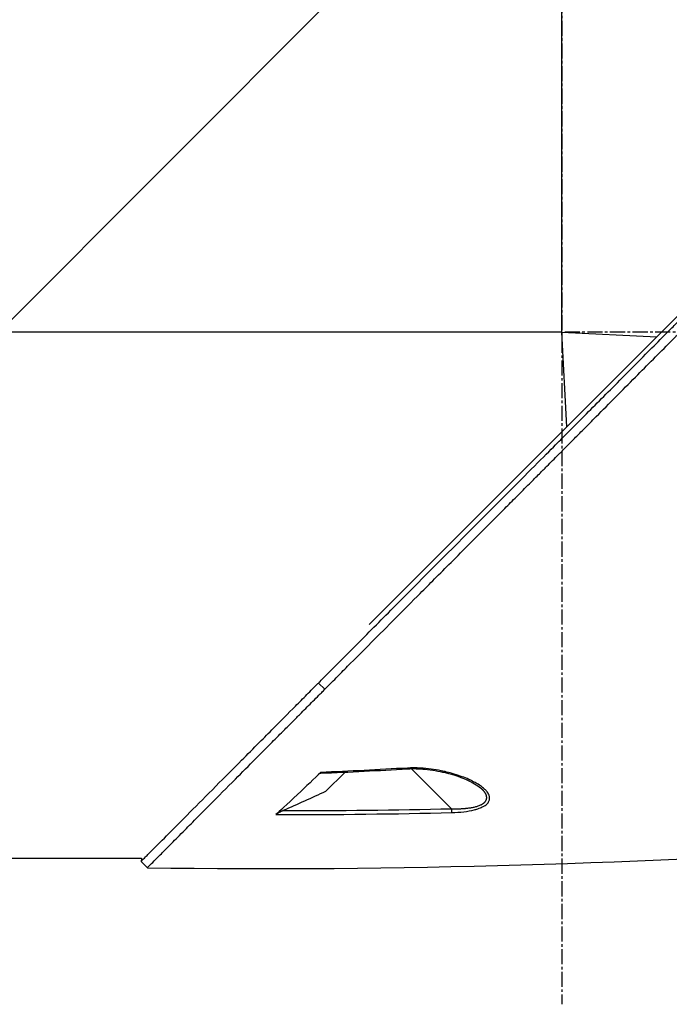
# Model space of a CAD drawing. Header units: millimetres. Extents: x 0 to 4378, y 0 to 2397.
# Tile 7 of 256: x 329 to 402, y 594 to 704. Entities that reach past the tile are written whole.
import ezdxf

# ---------------------------------------------------------------- set-up
doc = ezdxf.new("R2010")
doc.units = ezdxf.units.MM
doc.header["$LTSCALE"] = 0.2
doc.linetypes.add('CENTER2', pattern=[1.125, 0.75, -0.125, 0.125, -0.125])
doc.layers.add('02_Center Line', color=1, linetype='CENTER2')

# ---------------------------------------------------------------- blocks, each defined once
blk = doc.blocks.new('A$C30b498c3')
for p, q in [((148.4, 232.4), (85.2, 169.2)), ((148.4, 169.2), (148.4, 232.4)), ((126.79, 136.4), (190.23, 199.84)), ((148.4, 169.2), (85.2, 169.2)), ((148.94, 158.55), (148.4, 169.2)), ((148.4, 169.2), (159.05, 168.66)), ((121.78, 129.13), (121.07, 129.83)), ((121.88, 117.66), (124.06, 119.84)), ((131.43, 120.31), (131.43, 120.31)), ((131.52, 120.22), (136.01, 115.74)), ((139.39, 117.98), (139.39, 117.98)), ((137.7, 115.44), (137.7, 115.44)), ((78.7, 110.2), (101.2, 110.2)), ((101.2, 110.2), (101.17, 109.83)), ((101.17, 109.83), (101.88, 109.12))]:
    blk.add_line(p, q)
at = {"extrusion": (0, 0, -1)}
for centre, major_axis, ratio, start_param, end_param in [((131.04, 120.71), (0.029, -0.499), 0.023197, 6.283182, 6.897583), ((135.99, 115.75), (-0.012, 0.5), 0.024099, 1.596047, 2.684658)]:
    blk.add_ellipse(centre, major_axis=major_axis, ratio=ratio, start_param=start_param, end_param=end_param, dxfattribs=at)
for points, knots in [([(121.07, 129.83), (121.12, 129.87), (121.52, 130.28), (122.42, 131.19), (122.76, 131.53), (123.79, 132.56), (124.48, 133.26), (126.59, 135.37), (128.02, 136.81), (132.37, 141.18), (135.37, 144.19), (140.46, 149.29), (142.52, 151.35), (146.63, 155.47), (148.16, 157.01), (148.77, 157.62), (148.87, 157.72), (149.3, 158.16), (149.62, 158.48), (151.24, 160.1), (152.54, 161.41), (155.25, 164.14), (156.65, 165.55), (158.67, 167.58), (159.27, 168.19), (160.08, 169), (160.26, 169.19), (160.64, 169.57), (160.84, 169.76), (161.41, 170.34), (161.82, 170.75), (162.99, 171.92), (163.74, 172.68), (166.28, 175.22), (168.06, 177.01), (170.69, 179.64), (171.56, 180.51), (172.86, 181.82), (173.3, 182.25), (174.66, 183.61), (175.56, 184.52), (177.33, 186.29), (178.18, 187.14), (179.85, 188.81), (180.67, 189.63), (182.27, 191.23), (183.05, 192.01), (186.78, 195.74), (189.63, 198.59), (193.4, 202.34), (194.48, 203.43), (197.35, 206.29), (199.04, 207.97), (202.85, 211.76), (204.72, 213.62), (206.33, 215.23), (206.62, 215.52), (207.05, 215.95), (207.22, 216.11), (207.47, 216.36), (207.56, 216.45), (207.76, 216.65), (207.85, 216.74), (207.97, 216.86), (208, 216.89), (208, 216.89)], [0.000001, 0.000001, 0.000001, 0.000001, 0.020999, 0.020999, 0.03362, 0.03362, 0.058853, 0.058853, 0.10929, 0.10929, 0.210139, 0.210139, 0.277387, 0.277387, 0.343259, 0.343259, 0.357255, 0.357255, 0.400141, 0.400141, 0.572106, 0.572106, 0.758153, 0.758153, 0.839265, 0.839265, 0.865124, 0.865124, 0.885821, 0.885821, 0.936976, 0.936976, 1.031169, 1.031169, 1.255712, 1.255712, 1.367089, 1.367089, 1.423303, 1.423303, 1.543936, 1.543936, 1.662482, 1.662482, 1.779397, 1.779397, 1.892284, 1.892284, 2.327177, 2.327177, 2.51121, 2.51121, 2.83327, 2.83327, 3.318061, 3.318061, 3.439024, 3.439024, 3.529698, 3.529698, 3.597738, 3.597738, 3.699741, 3.699741, 3.801662, 3.801662, 3.801662, 3.801662]), ([(121.78, 129.13), (121.8, 129.15), (122.03, 129.37), (122.2, 129.55), (122.31, 129.66), (122.63, 129.98), (122.85, 130.19), (123.49, 130.84), (123.92, 131.28), (125.23, 132.59), (126.12, 133.48), (128.8, 136.18), (130.64, 138.02), (133.03, 140.42), (133.57, 140.96), (134.72, 142.12), (135.34, 142.74), (136.66, 144.06), (137.37, 144.77), (138.88, 146.29), (139.7, 147.11), (141.01, 148.42), (141.5, 148.92), (142.43, 149.85), (142.87, 150.29), (143.8, 151.22), (144.28, 151.71), (144.96, 152.38), (145.15, 152.58), (145.52, 152.95), (145.7, 153.12), (146.17, 153.59), (146.44, 153.87), (146.94, 154.37), (147.15, 154.58), (147.58, 155.01), (147.79, 155.23), (148.11, 155.55), (148.21, 155.64), (148.46, 155.89), (148.62, 156.05), (148.83, 156.26), (148.88, 156.31), (148.97, 156.41), (149.02, 156.45), (149.1, 156.54), (149.13, 156.57), (149.2, 156.64), (149.25, 156.68), (149.37, 156.81), (149.44, 156.88), (149.62, 157.05), (149.72, 157.16), (149.99, 157.43), (150.15, 157.59), (150.46, 157.91), (150.63, 158.07), (151.28, 158.72), (151.77, 159.22), (153.72, 161.19), (155.19, 162.67), (157.33, 164.82), (158, 165.49), (159.31, 166.81), (159.95, 167.45), (160.76, 168.26), (160.93, 168.44), (161.15, 168.66), (161.2, 168.71), (161.33, 168.84), (161.42, 168.93), (162.17, 169.68), (162.84, 170.36), (164.29, 171.81), (165.04, 172.56), (167.19, 174.72), (168.59, 176.12), (170.59, 178.12), (171.19, 178.73), (172.08, 179.61), (172.36, 179.9), (172.98, 180.52), (173.33, 180.86), (173.93, 181.47), (174.19, 181.73), (174.73, 182.27), (175.02, 182.56), (175.6, 183.14), (175.9, 183.44), (176.42, 183.96), (176.64, 184.19), (177.03, 184.57), (177.18, 184.72), (177.54, 185.09), (177.75, 185.29), (178.17, 185.72), (178.39, 185.93), (178.98, 186.52), (179.36, 186.9), (180.11, 187.66), (180.49, 188.04), (181.22, 188.77), (181.57, 189.12), (182.58, 190.12), (183.23, 190.77), (184.44, 191.98), (185, 192.54), (186.04, 193.59), (186.53, 194.07), (187.43, 194.97), (187.84, 195.39), (188.98, 196.52), (189.7, 197.24), (190.93, 198.47), (191.45, 198.99), (192.73, 200.27), (193.49, 201.03), (194.6, 202.13), (194.97, 202.5), (195.51, 203.04), (195.69, 203.22), (195.95, 203.48), (196.04, 203.57), (196.22, 203.75), (196.31, 203.83), (196.39, 203.92)], [-8.505803, -8.505803, -8.505803, -8.505803, -8.494785, -8.494785, -8.478063, -8.478063, -8.444627, -8.444627, -8.377752, -8.377752, -8.243883, -8.243883, -7.976301, -7.976301, -7.899894, -7.899894, -7.812617, -7.812617, -7.713811, -7.713811, -7.601206, -7.601206, -7.533204, -7.533204, -7.472897, -7.472897, -7.406802, -7.406802, -7.380659, -7.380659, -7.356701, -7.356701, -7.315971, -7.315971, -7.284981, -7.284981, -7.253286, -7.253286, -7.239037, -7.239037, -7.215436, -7.215436, -7.206289, -7.206289, -7.198131, -7.198131, -7.189482, -7.189482, -7.169747, -7.169747, -7.137337, -7.137337, -7.092372, -7.092372, -7.023785, -7.023785, -6.954937, -6.954937, -6.744242, -6.744242, -6.117798, -6.117798, -5.832068, -5.832068, -5.558694, -5.558694, -5.484409, -5.484409, -5.462186, -5.462186, -5.424226, -5.424226, -5.133135, -5.133135, -4.815364, -4.815364, -4.21958, -4.21958, -3.958906, -3.958906, -3.836726, -3.836726, -3.68748, -3.68748, -3.57408, -3.57408, -3.448904, -3.448904, -3.319244, -3.319244, -3.216967, -3.216967, -3.148248, -3.148248, -3.053871, -3.053871, -2.956865, -2.956865, -2.784948, -2.784948, -2.611143, -2.611143, -2.449015, -2.449015, -2.143448, -2.143448, -1.875779, -1.875779, -1.641341, -1.641341, -1.436279, -1.436279, -1.077298, -1.077298, -0.807986, -0.807986, -0.404105, -0.404105, -0.202149, -0.202149, -0.101195, -0.101195, -0.050717, -0.050717, 0, 0, 0, 0]), ([(101.17, 109.83), (101.17, 109.83), (101.21, 109.87), (101.38, 110.04), (101.5, 110.16), (101.77, 110.43), (101.9, 110.56), (102.24, 110.9), (102.46, 111.12), (103.71, 112.38), (105.18, 113.86), (107.9, 116.59), (108.89, 117.59), (110.75, 119.46), (111.59, 120.3), (113.11, 121.83), (113.78, 122.5), (114.99, 123.71), (115.51, 124.24), (116.85, 125.59), (117.67, 126.41), (118.93, 127.68), (119.35, 128.1), (119.99, 128.75), (120.21, 128.96), (120.78, 129.54), (121.05, 129.8), (121.07, 129.83)], [0, 0, 0, 0, 0.390825, 0.390825, 0.781922, 0.781922, 1.04286, 1.04286, 1.390837, 1.390837, 2.785291, 2.785291, 3.480739, 3.480739, 4.002308, 4.002308, 4.393417, 4.393417, 4.686737, 4.686737, 5.128171, 5.128171, 5.349223, 5.349223, 5.459526, 5.459526, 5.641477, 5.641477, 5.641477, 5.641477]), ([(101.88, 109.12), (101.88, 109.12), (101.91, 109.15), (102.12, 109.36), (102.46, 109.71), (103.13, 110.38), (103.28, 110.53), (103.61, 110.86), (103.78, 111.04), (104.17, 111.42), (104.37, 111.63), (105.04, 112.3), (105.54, 112.8), (106.54, 113.8), (107.03, 114.3), (108, 115.28), (108.48, 115.76), (109.84, 117.13), (110.78, 118.07), (112.5, 119.8), (113.26, 120.57), (114.65, 121.96), (115.26, 122.57), (116.34, 123.66), (116.82, 124.14), (117.48, 124.8), (117.66, 124.98), (118, 125.32), (118.16, 125.48), (118.6, 125.93), (118.88, 126.21), (119.59, 126.93), (120.02, 127.36), (120.68, 128.02), (120.9, 128.24), (121.23, 128.57), (121.34, 128.68), (121.52, 128.86), (121.76, 129.1), (121.78, 129.13)], [-1.674607, -1.674607, -1.674607, -1.674607, -1.574796, -1.574796, -1.31765, -1.31765, -1.250405, -1.250405, -1.181884, -1.181884, -1.111813, -1.111813, -0.967968, -0.967968, -0.846322, -0.846322, -0.739809, -0.739809, -0.553416, -0.553416, -0.413606, -0.413606, -0.308754, -0.308754, -0.230175, -0.230175, -0.200698, -0.200698, -0.174921, -0.174921, -0.129811, -0.129811, -0.061984, -0.061984, -0.028133, -0.028133, -0.011208, -0.011208, -0.000001, -0.000001, -0.000001, -0.000001]), ([(121.34, 119.81), (120.63, 119.13), (119.7, 118.24), (117.52, 116.18), (116.7, 115.43), (116.31, 115.08)], [0.000001, 0.000001, 0.000001, 0.000001, 0.4106193, 0.4106193, 0.9148229, 0.9148229, 0.9148229, 0.9148229]), ([(121.34, 119.81), (121.32, 119.79), (121.31, 119.78), (121.3, 119.76), (121.29, 119.75), (121.29, 119.74), (121.29, 119.73), (121.31, 119.72), (121.33, 119.72), (121.34, 119.72)], [0, 0, 0, 0, 0.00724766, 0.00724766, 0.01434887, 0.01434887, 0.02284178, 0.02284178, 0.03220731, 0.03220731, 0.03220731, 0.03220731]), ([(136.01, 115.3), (136.99, 115.33), (137.84, 115.43), (138.57, 115.61), (138.69, 115.64), (138.82, 115.68), (138.96, 115.73), (139.07, 115.77), (139.17, 115.8), (139.25, 115.83), (139.4, 115.9), (139.54, 115.96), (139.65, 116.03), (139.74, 116.08), (139.82, 116.13), (139.89, 116.19), (140.01, 116.28), (140.1, 116.39), (140.17, 116.49), (140.24, 116.6), (140.28, 116.72), (140.29, 116.84), (140.3, 116.93), (140.3, 117.02), (140.28, 117.12), (140.24, 117.28), (140.15, 117.45), (140.02, 117.63), (139.94, 117.73), (139.86, 117.82), (139.77, 117.9), (139.67, 118), (139.54, 118.1), (139.39, 118.21), (139.24, 118.33), (139.06, 118.45), (138.85, 118.57), (138.8, 118.6), (138.74, 118.63), (138.66, 118.67), (138.59, 118.71), (138.51, 118.75), (138.42, 118.8), (138.29, 118.87), (138.18, 118.92), (138.09, 118.97), (138.06, 118.98), (138.01, 119), (137.96, 119.03), (137.72, 119.14), (137.46, 119.24), (137.2, 119.33), (136.94, 119.43), (136.65, 119.52), (136.32, 119.62), (136.01, 119.71), (135.72, 119.79), (135.47, 119.85), (135.33, 119.89), (135.23, 119.91), (135.17, 119.92), (135.08, 119.95), (134.97, 119.97), (134.86, 119.99), (134.46, 120.07), (134.08, 120.14), (133.73, 120.19), (133.34, 120.24), (132.94, 120.28), (132.51, 120.3), (132.03, 120.33), (131.54, 120.33), (131.06, 120.3)], [0, 0, 0, 0, 0.125, 0.125, 0.125, 0.142857, 0.142857, 0.142857, 0.160714, 0.160714, 0.160714, 0.1875, 0.1875, 0.1875, 0.210358, 0.210358, 0.210358, 0.25, 0.25, 0.25, 0.28125, 0.28125, 0.28125, 0.3125, 0.3125, 0.3125, 0.375, 0.375, 0.375, 0.410714, 0.410714, 0.410714, 0.446429, 0.446429, 0.446429, 0.5, 0.5, 0.5, 0.518047, 0.518047, 0.518047, 0.535714, 0.535714, 0.535714, 0.559524, 0.559524, 0.559524, 0.571429, 0.571429, 0.571429, 0.642857, 0.642857, 0.642857, 0.696429, 0.696429, 0.696429, 0.75, 0.75, 0.75, 0.775, 0.775, 0.775, 0.8, 0.8, 0.8, 0.85, 0.85, 0.85, 0.925, 0.925, 0.925, 1, 1, 1, 1]), ([(131.07, 120.21), (131.73, 120.25), (132.4, 120.23), (133.82, 120.09), (134.57, 119.96), (136.29, 119.55), (137.24, 119.23), (138.57, 118.58), (139.07, 118.28), (139.39, 117.98)], [0, 0, 0, 0, 0.198757, 0.198757, 0.436557, 0.436557, 0.771327, 0.771327, 1.001134, 1.001134, 1.001134, 1.001134]), ([(121.88, 117.66), (121.09, 117.31), (120.3, 116.95), (118.72, 116.23), (117.92, 115.88), (117.13, 115.52)], [-0.5215449, -0.5215449, -0.5215449, -0.5215449, -0.2607807, -0.2607807, -0.000001, -0.000001, -0.000001, -0.000001]), ([(117.13, 115.52), (116.96, 115.44), (116.81, 115.37), (116.59, 115.26), (116.51, 115.21), (116.42, 115.16), (116.39, 115.14), (116.34, 115.11), (116.33, 115.1), (116.31, 115.08)], [0, 0, 0, 0, 0.0547661, 0.0547661, 0.0963591, 0.0963591, 0.1151719, 0.1151719, 0.1307191, 0.1307191, 0.1307191, 0.1307191])]:
    blk.add_open_spline(points, degree=3, knots=knots)
for points in [[(131.06, 120.3), (127.82, 120.11), (124.58, 119.94), (121.34, 119.81)], [(121.34, 119.72), (124.59, 119.85), (127.83, 120.02), (131.07, 120.21)], [(116.31, 115.08), (123.18, 115.07), (129.78, 115.15), (136.01, 115.3)], [(117.13, 115.52), (123.42, 115.51), (129.71, 115.59), (136.01, 115.74)], [(101.88, 109.12), (129.83, 108.68), (157.8, 109.65), (185.7, 111.41)], [(101.17, 109.83), (101.17, 109.83), (101.17, 109.83), (101.17, 109.83)]]:
    blk.add_open_spline(points, degree=3)
blk.add_rational_spline([(136.01, 115.74), (136.73, 115.71), (137.45, 115.74), (138.79, 115.94), (139.39, 116.14), (140.03, 116.73), (140.03, 117.11), (139.71, 117.64), (139.57, 117.81), (139.39, 117.98)], [1.00000030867, 1.0000002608, 1.00000021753, 1.0000001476, 1.00000012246, 1.0000001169, 1.00000013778, 1.00000018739, 1.0000002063, 1.00000022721], degree=3, knots=[0, 0, 0, 0, 0.125, 0.125, 0.25, 0.25, 0.375, 0.375, 0.4355812, 0.4355812, 0.4355812, 0.4355812])
at = {"layer": '02_Center Line', "ltscale": 11.288275}
for p, q in [((148.4, 823.84), (148.4, 93.8)), ((229.15, 169.2), (-81.4, 169.2))]:
    blk.add_line(p, q, dxfattribs=at)

msp = doc.modelspace()

# ---------------------------------------------------------------- block references
msp.add_blockref('A$C30b498c3', (241.743, 499.915))

doc.saveas('drawing.dxf')
